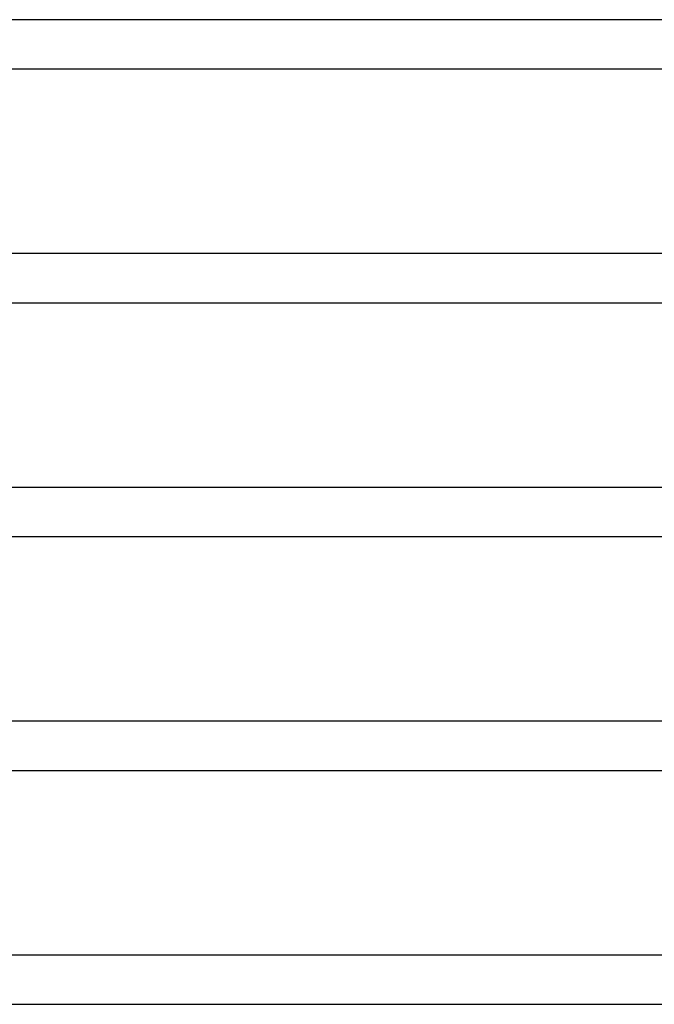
# Model space of a CAD drawing. Header units: millimetres. Extents: x -630 to 630, y -2 to 380.
# Tile 64 of 108: x 38 to 89, y 190 to 270. Entities that reach past the tile are written whole.
import ezdxf

# ---------------------------------------------------------------- set-up
doc = ezdxf.new("R2010")
doc.units = ezdxf.units.MM
doc.layers.add('THICK', color=7, linetype='Continuous')

msp = doc.modelspace()

# ---------------------------------------------------------------- linework, layer by layer
at = {"layer": 'THICK'}
for p, q in [((461.5, 270), (0, 270)), ((1.932, 266), (269.698, 266)), ((472.25, 251), (0, 251)), ((1.956, 247), (275.997, 247)), ((483, 232), (0, 232)), ((1.974, 228), (282.301, 228)), ((493.75, 213), (0, 213)), ((1.988, 209), (288.608, 209)), ((504.5, 194), (0, 194)), ((1.996, 190), (294.92, 190))]:
    msp.add_line(p, q, dxfattribs=at)

doc.saveas('drawing.dxf')
